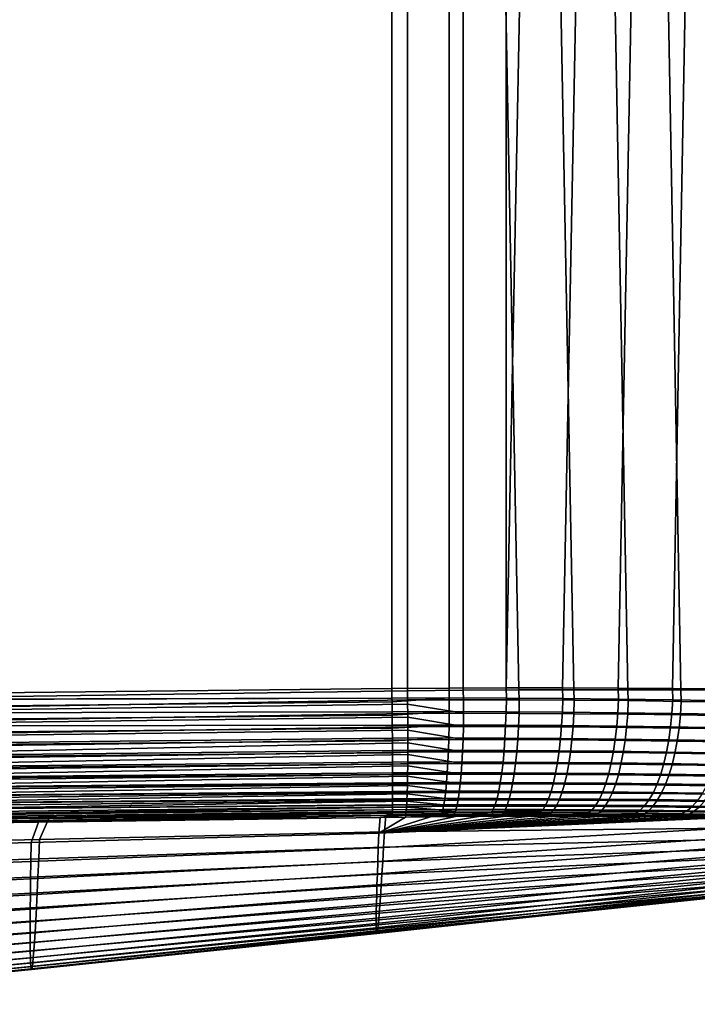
# Model space of a CAD drawing. Header units: metres. Extents: x -109 to 109, y -100 to 58.
# Tile 250 of 256: x 88 to 93, y -24 to -17. Entities that reach past the tile are written whole.
import ezdxf

# ---------------------------------------------------------------- set-up
doc = ezdxf.new("R2010")
doc.units = ezdxf.units.M
doc.layers.add('solid_21_062_100_XXX', color=7, linetype='CONTINUOUS')

msp = doc.modelspace()

# ---------------------------------------------------------------- linework, layer by layer
at = {"layer": 'solid_21_062_100_XXX'}
for points in [[(84.35643, -21.831848, 19.875925), (90.824379, -21.738291, 19.650059), (90.824379, -1.092569, 19.650059), (58.717014, -1.132924, 20.771273)], [(91.221153, -1.091734, 19.622791), (90.824379, -1.092569, 19.650059), (90.824379, -21.738291, 19.650059), (91.220772, -21.73406, 19.622829)], [(91.221153, -1.091734, 19.622791), (91.220772, -21.73406, 19.622829), (91.614937, -21.731647, 19.568897)], [(91.221153, -1.091734, 19.622791), (91.614937, -21.731647, 19.568897), (92.004761, -21.730825, 19.488478), (91.615341, -1.09009, 19.568829)], [(91.615341, -1.09009, 19.568829), (92.004761, -21.730825, 19.488478), (92.388214, -21.731359, 19.381977), (92.00502, -1.087639, 19.488415)], [(92.00502, -1.087639, 19.488415), (92.388214, -21.731359, 19.381977), (92.763412, -21.733009, 19.249947), (92.388359, -1.08439, 19.381931)], [(92.388359, -1.08439, 19.381931), (92.763412, -21.733009, 19.249947), (93.128685, -21.735537, 19.093019), (92.763641, -1.080362, 19.249857)], [(92.763641, -1.080362, 19.249857), (93.128685, -21.735537, 19.093019), (93.482529, -21.738705, 18.911869), (93.129181, -1.075571, 19.092787)], [(65.807335, -21.939495, -19.7936), (64.306236, -21.948271, -19.808632), (58.694614, -1.392238, -19.86482), (90.713768, -1.375779, -19.54421)], [(90.713768, -1.375779, -19.54421), (73.122314, -21.89053, -19.720356), (65.807335, -21.939495, -19.7936)], [(90.713768, -1.375779, -19.54421), (74.587799, -21.8794, -19.705681), (73.122314, -21.89053, -19.720356)], [(90.713768, -1.375779, -19.54421), (81.930107, -21.816317, -19.632162), (74.587799, -21.8794, -19.705681)], [(90.713768, -1.375779, -19.54421), (82.890564, -21.807096, -19.622545), (81.930107, -21.816317, -19.632162)], [(90.713768, -1.375779, -19.54421), (90.713768, -21.722593, -19.54421), (82.890564, -21.807096, -19.622545)], [(91.119843, -21.719433, -19.52614), (90.713768, -21.722593, -19.54421), (90.713768, -1.375779, -19.54421), (91.119987, -1.374988, -19.526129)], [(91.52417, -1.372987, -19.480087), (91.524132, -21.717974, -19.480093), (91.119843, -21.719433, -19.52614), (91.119987, -1.374988, -19.526129)], [(92.31826, -1.365377, -19.305119), (91.924454, -21.718023, -19.40625), (91.524132, -21.717974, -19.480093), (91.92424, -1.36978, -19.406298)], [(91.52417, -1.372987, -19.480087), (91.92424, -1.36978, -19.406298), (91.524132, -21.717974, -19.480093)], [(92.704361, -1.359805, -19.177031), (92.31868, -21.719379, -19.304995), (91.924454, -21.718023, -19.40625), (92.31826, -1.365377, -19.305119)], [(93.08075, -1.353088, -19.022633), (92.704857, -21.72184, -19.176847), (92.31868, -21.719379, -19.304995), (92.704361, -1.359805, -19.177031)], [(93.445625, -1.345256, -18.842649), (93.0812, -21.725203, -19.022427), (92.704857, -21.72184, -19.176847), (93.08075, -1.353088, -19.022633)], [(90.714546, -21.790569, -19.541632), (82.890564, -21.807096, -19.622545), (90.713768, -21.722593, -19.54421)], [(91.121376, -21.789455, -19.523102), (90.714546, -21.790569, -19.541632), (90.713768, -21.722593, -19.54421), (91.119843, -21.719433, -19.52614)], [(91.526161, -21.790417, -19.476679), (91.121376, -21.789455, -19.523102), (91.119843, -21.719433, -19.52614), (91.524132, -21.717974, -19.480093)], [(91.926697, -21.793139, -19.402515), (91.526161, -21.790417, -19.476679), (91.524132, -21.717974, -19.480093), (91.924454, -21.718023, -19.40625)], [(92.320801, -21.797318, -19.300869), (91.926697, -21.793139, -19.402515), (91.924454, -21.718023, -19.40625), (92.31868, -21.719379, -19.304995)], [(92.706627, -21.80265, -19.172318), (92.320801, -21.797318, -19.300869), (92.31868, -21.719379, -19.304995), (92.704857, -21.72184, -19.176847)], [(93.082466, -21.808844, -19.017588), (92.706627, -21.80265, -19.172318), (92.704857, -21.72184, -19.176847), (93.0812, -21.725203, -19.022427)], [(90.714851, -21.818108, -19.539116), (81.905998, -21.907681, -19.627773), (81.930107, -21.816317, -19.632162), (90.714546, -21.790569, -19.541632)], [(90.714546, -21.790569, -19.541632), (81.930107, -21.816317, -19.632162), (82.890564, -21.807096, -19.622545)], [(90.82531, -21.803297, 19.647572), (90.824379, -21.738291, 19.650059), (84.35643, -21.831848, 19.875925), (81.934952, -21.951952, 19.956079)], [(91.121376, -21.789455, -19.523102), (90.714851, -21.818108, -19.539116), (90.714546, -21.790569, -19.541632)], [(91.120995, -21.886475, -19.510181), (90.715576, -21.887621, -19.528931), (90.714851, -21.818108, -19.539116), (91.121376, -21.789455, -19.523102)], [(90.82531, -21.803297, 19.647572), (91.222916, -21.801668, 19.619875), (91.220772, -21.73406, 19.622829), (90.824379, -21.738291, 19.650059)], [(91.121376, -21.789455, -19.523102), (91.526161, -21.790417, -19.476679), (91.524399, -21.887402, -19.463625), (91.120995, -21.886475, -19.510181)], [(91.617805, -21.802242, 19.565475), (91.614937, -21.731647, 19.568897), (91.220772, -21.73406, 19.622829), (91.222916, -21.801668, 19.619875)], [(91.526161, -21.790417, -19.476679), (91.926697, -21.793139, -19.402515), (91.923584, -21.890085, -19.38942), (91.524399, -21.887402, -19.463625)], [(92.007904, -21.804646, 19.484602), (92.004761, -21.730825, 19.488478), (91.614937, -21.731647, 19.568897), (91.617805, -21.802242, 19.565475)], [(91.926697, -21.793139, -19.402515), (92.320801, -21.797318, -19.300869), (92.316383, -21.894218, -19.287823), (91.923584, -21.890085, -19.38942)], [(92.391243, -21.808516, 19.377569), (92.388214, -21.731359, 19.381977), (92.004761, -21.730825, 19.488478), (92.007904, -21.804646, 19.484602)], [(92.320801, -21.797318, -19.300869), (92.706627, -21.80265, -19.172318), (92.700951, -21.899506, -19.159412), (92.316383, -21.894218, -19.287823)], [(92.766159, -21.813496, 19.245005), (92.763412, -21.733009, 19.249947), (92.388214, -21.731359, 19.381977), (92.391243, -21.808516, 19.377569)], [(93.131073, -21.819244, 19.087595), (93.128685, -21.735537, 19.093019), (92.763412, -21.733009, 19.249947), (92.766159, -21.813496, 19.245005)], [(81.905998, -21.907681, -19.627773), (90.714851, -21.818108, -19.539116), (90.715576, -21.887621, -19.528931)], [(81.934952, -21.951952, 19.956079), (90.825684, -21.833054, 19.644905), (90.82531, -21.803297, 19.647572)], [(81.934952, -21.951952, 19.956079), (81.935593, -22.039986, 19.942884), (90.826385, -21.899818, 19.635263), (90.825684, -21.833054, 19.644905)], [(91.222916, -21.801668, 19.619875), (90.82531, -21.803297, 19.647572), (90.825684, -21.833054, 19.644905), (91.222565, -21.898159, 19.607298)], [(90.825684, -21.833054, 19.644905), (90.826385, -21.899818, 19.635263), (91.222565, -21.898159, 19.607298)], [(91.617805, -21.802242, 19.565475), (91.222916, -21.801668, 19.619875), (91.222565, -21.898159, 19.607298), (91.616066, -21.898693, 19.552721)], [(92.007904, -21.804646, 19.484602), (91.617805, -21.802242, 19.565475), (91.616066, -21.898693, 19.552721), (92.004814, -21.901052, 19.471756)], [(92.391243, -21.808516, 19.377569), (92.007904, -21.804646, 19.484602), (92.004814, -21.901052, 19.471756), (92.386848, -21.904871, 19.364727)], [(92.766159, -21.813496, 19.245005), (92.391243, -21.808516, 19.377569), (92.386848, -21.904871, 19.364727), (92.760513, -21.9098, 19.232258)], [(92.706627, -21.80265, -19.172318), (93.082466, -21.808844, -19.017588), (93.075584, -21.905653, -19.004919), (92.700951, -21.899506, -19.159412)], [(93.131073, -21.819244, 19.087595), (92.766159, -21.813496, 19.245005), (92.760513, -21.9098, 19.232258), (93.124245, -21.915497, 19.075037)], [(81.905998, -21.907681, -19.627773), (90.715576, -21.887621, -19.528931), (90.715828, -21.912542, -19.523912), (81.906715, -21.997898, -19.613928)], [(81.906715, -21.997898, -19.613928), (90.715828, -21.912542, -19.523912), (90.716484, -21.982718, -19.505764)], [(81.935593, -22.039986, 19.942884), (90.826622, -21.926762, 19.62991), (90.826385, -21.899818, 19.635263)], [(81.935593, -22.039986, 19.942884), (81.935913, -22.126289, 19.921062), (90.827072, -21.99445, 19.61261), (90.826622, -21.926762, 19.62991)], [(91.120995, -21.886475, -19.510181), (90.715828, -21.912542, -19.523912), (90.715576, -21.887621, -19.528931)], [(91.119774, -21.981518, -19.486835), (90.716484, -21.982718, -19.505764), (90.715828, -21.912542, -19.523912), (91.120995, -21.886475, -19.510181)], [(91.222565, -21.898159, 19.607298), (90.826385, -21.899818, 19.635263), (90.826622, -21.926762, 19.62991), (91.221138, -21.992733, 19.584433)], [(90.826622, -21.926762, 19.62991), (90.827072, -21.99445, 19.61261), (91.221138, -21.992733, 19.584433)], [(91.120995, -21.886475, -19.510181), (91.524399, -21.887402, -19.463625), (91.52108, -21.982384, -19.440233), (91.119774, -21.981518, -19.486835)], [(91.616066, -21.898693, 19.552721), (91.222565, -21.898159, 19.607298), (91.221138, -21.992733, 19.584433), (91.612564, -21.993193, 19.529778)], [(91.524399, -21.887402, -19.463625), (91.923584, -21.890085, -19.38942), (91.918221, -21.984995, -19.366119), (91.52108, -21.982384, -19.440233)], [(92.004814, -21.901052, 19.471756), (91.616066, -21.898693, 19.552721), (91.612564, -21.993193, 19.529778), (91.999283, -21.99547, 19.448872)], [(91.923584, -21.890085, -19.38942), (92.316383, -21.894218, -19.287823), (92.309029, -21.989054, -19.264757), (91.918221, -21.984995, -19.366119)], [(92.386848, -21.904871, 19.364727), (92.004814, -21.901052, 19.471756), (91.999283, -21.99547, 19.448872), (92.379356, -21.999201, 19.342037)], [(92.316383, -21.894218, -19.287823), (92.700951, -21.899506, -19.159412), (92.691658, -21.994259, -19.136721), (92.309029, -21.989054, -19.264757)], [(92.760513, -21.9098, 19.232258), (92.386848, -21.904871, 19.364727), (92.379356, -21.999201, 19.342037), (92.751129, -22.004038, 19.209898)], [(92.700951, -21.899506, -19.159412), (93.075584, -21.905653, -19.004919), (93.06443, -22.000326, -18.982738), (92.691658, -21.994259, -19.136721)], [(93.124245, -21.915497, 19.075037), (92.760513, -21.9098, 19.232258), (92.751129, -22.004038, 19.209898), (93.113045, -22.009645, 19.053144)], [(81.906715, -21.997898, -19.613928), (90.716484, -21.982718, -19.505764), (90.716675, -22.004829, -19.498774), (81.907318, -22.086252, -19.591015)], [(81.907814, -22.171831, -19.559271), (81.907318, -22.086252, -19.591015), (90.716675, -22.004829, -19.498774), (90.717247, -22.074739, -19.472408)], [(81.935913, -22.126289, 19.921062), (90.827187, -22.018375, 19.605133), (90.827072, -21.99445, 19.61261)], [(91.119774, -21.981518, -19.486835), (90.716675, -22.004829, -19.498774), (90.716484, -21.982718, -19.505764)], [(91.117729, -22.07346, -19.453341), (90.717247, -22.074739, -19.472408), (90.716675, -22.004829, -19.498774), (91.119774, -21.981518, -19.486835)], [(91.221138, -21.992733, 19.584433), (90.827072, -21.99445, 19.61261), (90.827187, -22.018375, 19.605133), (91.218651, -22.084282, 19.551548)], [(91.119774, -21.981518, -19.486835), (91.52108, -21.982384, -19.440233), (91.516258, -22.074238, -19.40678), (91.117729, -22.07346, -19.453341)], [(91.612564, -21.993193, 19.529778), (91.221138, -21.992733, 19.584433), (91.218651, -22.084282, 19.551548), (91.607338, -22.084635, 19.496916)], [(91.52108, -21.982384, -19.440233), (91.918221, -21.984995, -19.366119), (91.910675, -22.07675, -19.332893), (91.516258, -22.074238, -19.40678)], [(91.999283, -21.99547, 19.448872), (91.612564, -21.993193, 19.529778), (91.607338, -22.084635, 19.496916), (91.991386, -22.086792, 19.416214)], [(91.918221, -21.984995, -19.366119), (92.309029, -21.989054, -19.264757), (92.298813, -22.080698, -19.231945), (91.910675, -22.07675, -19.332893)], [(92.379356, -21.999201, 19.342037), (91.999283, -21.99547, 19.448872), (91.991386, -22.086792, 19.416214), (92.368851, -22.090397, 19.309765)], [(92.309029, -21.989054, -19.264757), (92.691658, -21.994259, -19.136721), (92.678864, -22.085793, -19.104507), (92.298813, -22.080698, -19.231945)], [(92.751129, -22.004038, 19.209898), (92.379356, -21.999201, 19.342037), (92.368851, -22.090397, 19.309765), (92.738106, -22.095108, 19.17819)], [(92.691658, -21.994259, -19.136721), (93.06443, -22.000326, -18.982738), (93.049133, -22.091747, -18.951307), (92.678864, -22.085793, -19.104507)], [(93.113045, -22.009645, 19.053144), (92.751129, -22.004038, 19.209898), (92.738106, -22.095108, 19.17819), (93.097588, -22.10059, 19.022177)], [(81.907814, -22.171831, -19.559271), (90.717247, -22.074739, -19.472408), (90.717392, -22.093931, -19.46398)], [(81.935913, -22.126289, 19.921062), (81.935905, -22.210016, 19.890827), (90.827362, -22.086088, 19.57988), (90.827187, -22.018375, 19.605133)], [(91.117729, -22.07346, -19.453341), (90.717392, -22.093931, -19.46398), (90.717247, -22.074739, -19.472408)], [(91.114876, -22.161217, -19.410093), (90.717857, -22.162594, -19.429258), (90.717392, -22.093931, -19.46398), (91.117729, -22.07346, -19.453341)], [(90.827187, -22.018375, 19.605133), (90.827362, -22.086088, 19.57988), (91.218651, -22.084282, 19.551548)], [(91.117729, -22.07346, -19.453341), (91.516258, -22.074238, -19.40678), (91.509987, -22.161879, -19.363659), (91.114876, -22.161217, -19.410093)], [(91.516258, -22.074238, -19.40678), (91.910675, -22.07675, -19.332893), (91.901024, -22.164261, -19.290133), (91.509987, -22.161879, -19.363659)], [(91.910675, -22.07675, -19.332893), (92.298813, -22.080698, -19.231945), (92.285873, -22.16807, -19.189775), (91.901024, -22.164261, -19.290133)], [(81.907814, -22.171831, -19.559271), (90.717392, -22.093931, -19.46398), (90.717857, -22.162594, -19.429258), (81.908188, -22.253756, -19.519022)], [(81.935905, -22.210016, 19.890827), (81.935577, -22.290348, 19.852474), (90.82737, -22.106874, 19.570854), (90.827362, -22.086088, 19.57988)], [(81.935577, -22.290348, 19.852474), (90.827248, -22.17366, 19.537455), (90.82737, -22.106874, 19.570854)], [(90.82737, -22.106874, 19.570854), (90.827248, -22.17366, 19.537455), (91.215126, -22.171736, 19.509026)], [(91.218651, -22.084282, 19.551548), (90.827362, -22.086088, 19.57988), (90.82737, -22.106874, 19.570854), (91.215126, -22.171736, 19.509026)], [(91.607338, -22.084635, 19.496916), (91.218651, -22.084282, 19.551548), (91.215126, -22.171736, 19.509026), (91.600456, -22.171951, 19.454519)], [(91.991386, -22.086792, 19.416214), (91.607338, -22.084635, 19.496916), (91.600456, -22.171951, 19.454519), (91.981209, -22.173954, 19.374165)], [(92.368851, -22.090397, 19.309765), (91.991386, -22.086792, 19.416214), (91.981209, -22.173954, 19.374165), (92.355461, -22.177399, 19.268286)], [(92.298813, -22.080698, -19.231945), (92.678864, -22.085793, -19.104507), (92.662712, -22.173021, -19.063156), (92.285873, -22.16807, -19.189775)], [(92.738106, -22.095108, 19.17819), (92.368851, -22.090397, 19.309765), (92.355461, -22.177399, 19.268286), (92.721596, -22.181946, 19.137501)], [(92.678864, -22.085793, -19.104507), (93.049133, -22.091747, -18.951307), (93.029877, -22.178835, -18.910999), (92.662712, -22.173021, -19.063156)], [(93.097588, -22.10059, 19.022177), (92.738106, -22.095108, 19.17819), (92.721596, -22.181946, 19.137501), (93.078072, -22.187269, 18.982492)], [(81.908188, -22.253756, -19.519022), (90.717857, -22.162594, -19.429258), (90.717957, -22.178837, -19.419928)], [(81.908188, -22.253756, -19.519022), (90.717957, -22.178837, -19.419928), (90.718323, -22.245243, -19.376822), (81.90844, -22.331181, -19.470682)], [(81.935577, -22.290348, 19.852474), (81.934921, -22.366501, 19.806377), (90.827179, -22.191277, 19.527451), (90.827248, -22.17366, 19.537455)], [(81.934921, -22.366501, 19.806377), (90.826736, -22.256144, 19.48583), (90.827179, -22.191277, 19.527451)], [(91.114876, -22.161217, -19.410093), (90.717957, -22.178837, -19.419928), (90.717857, -22.162594, -19.429258)], [(91.111267, -22.243748, -19.357605), (90.718323, -22.245243, -19.376822), (90.717957, -22.178837, -19.419928), (91.114876, -22.161217, -19.410093)], [(90.827179, -22.191277, 19.527451), (90.826736, -22.256144, 19.48583), (91.210617, -22.254072, 19.457365)], [(91.215126, -22.171736, 19.509026), (90.827248, -22.17366, 19.537455), (90.827179, -22.191277, 19.527451), (91.210617, -22.254072, 19.457365)], [(91.114876, -22.161217, -19.410093), (91.509987, -22.161879, -19.363659), (91.502335, -22.24427, -19.311384), (91.111267, -22.243748, -19.357605)], [(91.600456, -22.171951, 19.454519), (91.215126, -22.171736, 19.509026), (91.210617, -22.254072, 19.457365), (91.592003, -22.25412, 19.403084)], [(91.509987, -22.161879, -19.363659), (91.901024, -22.164261, -19.290133), (91.889397, -22.246494, -19.238344), (91.502335, -22.24427, -19.311384)], [(91.981209, -22.173954, 19.374165), (91.600456, -22.171951, 19.454519), (91.592003, -22.25412, 19.403084), (91.96888, -22.255938, 19.323217)], [(91.901024, -22.164261, -19.290133), (92.285873, -22.16807, -19.189775), (92.270348, -22.250135, -19.138746), (91.889397, -22.246494, -19.238344)], [(92.355461, -22.177399, 19.268286), (91.981209, -22.173954, 19.374165), (91.96888, -22.255938, 19.323217), (92.33934, -22.259186, 19.218086)], [(92.285873, -22.16807, -19.189775), (92.662712, -22.173021, -19.063156), (92.643394, -22.254915, -19.013155), (92.270348, -22.250135, -19.138746)], [(92.721596, -22.181946, 19.137501), (92.355461, -22.177399, 19.268286), (92.33934, -22.259186, 19.218086), (92.701797, -22.263536, 19.088308)], [(92.662712, -22.173021, -19.063156), (93.029877, -22.178835, -18.910999), (93.006882, -22.260557, -18.862289), (92.643394, -22.254915, -19.013155)], [(93.078072, -22.187269, 18.982492), (92.721596, -22.181946, 19.137501), (92.701797, -22.263536, 19.088308), (93.054718, -22.268667, 18.934559)], [(81.90844, -22.331181, -19.470682), (90.718323, -22.245243, -19.376822), (90.718384, -22.258589, -19.367113)], [(81.90844, -22.331181, -19.470682), (90.718384, -22.258589, -19.367113), (90.71862, -22.321711, -19.315722), (81.908562, -22.403315, -19.414749)], [(81.934921, -22.366501, 19.806377), (81.933952, -22.437729, 19.752991), (90.826599, -22.270643, 19.475409), (90.826736, -22.256144, 19.48583)], [(81.933952, -22.437729, 19.752991), (90.825829, -22.332573, 19.42561), (90.826599, -22.270643, 19.475409)], [(91.111267, -22.243748, -19.357605), (90.718384, -22.258589, -19.367113), (90.718323, -22.245243, -19.376822)], [(91.106926, -22.320078, -19.296494), (90.71862, -22.321711, -19.315722), (90.718384, -22.258589, -19.367113), (91.111267, -22.243748, -19.357605)], [(90.826599, -22.270643, 19.475409), (90.825829, -22.332573, 19.42561), (91.20517, -22.330332, 19.397169)], [(91.210617, -22.254072, 19.457365), (90.826736, -22.256144, 19.48583), (90.826599, -22.270643, 19.475409), (91.20517, -22.330332, 19.397169)], [(91.111267, -22.243748, -19.357605), (91.502335, -22.24427, -19.311384), (91.493393, -22.320436, -19.25057), (91.106926, -22.320078, -19.296494)], [(91.592003, -22.25412, 19.403084), (91.210617, -22.254072, 19.457365), (91.20517, -22.330332, 19.397169), (91.582062, -22.330179, 19.343212)], [(91.502335, -22.24427, -19.311384), (91.889397, -22.246494, -19.238344), (91.875923, -22.322477, -19.178139), (91.493393, -22.320436, -19.25057)], [(91.96888, -22.255938, 19.323217), (91.592003, -22.25412, 19.403084), (91.582062, -22.330179, 19.343212), (91.954529, -22.331781, 19.263966)], [(91.889397, -22.246494, -19.238344), (92.270348, -22.250135, -19.138746), (92.252434, -22.325924, -19.07946), (91.875923, -22.322477, -19.178139)], [(92.33934, -22.259186, 19.218086), (91.96888, -22.255938, 19.323217), (91.954529, -22.331781, 19.263966), (92.320679, -22.334803, 19.159754)], [(92.270348, -22.250135, -19.138746), (92.643394, -22.254915, -19.013155), (92.621147, -22.330503, -18.955095), (92.252434, -22.325924, -19.07946)], [(92.701797, -22.263536, 19.088308), (92.33934, -22.259186, 19.218086), (92.320679, -22.334803, 19.159754), (92.67894, -22.338924, 19.031185)], [(92.643394, -22.254915, -19.013155), (93.006882, -22.260557, -18.862289), (92.980431, -22.335947, -18.805754), (92.621147, -22.330503, -18.955095)], [(93.054718, -22.268667, 18.934559), (92.701797, -22.263536, 19.088308), (92.67894, -22.338924, 19.031185), (93.027794, -22.343834, 18.878933)], [(81.908562, -22.403315, -19.414749), (90.718651, -22.332285, -19.306133), (90.718758, -22.391092, -19.246679), (81.908554, -22.469412, -19.351797)], [(81.908562, -22.403315, -19.414749), (90.71862, -22.321711, -19.315722), (90.718651, -22.332285, -19.306133)], [(81.933952, -22.437729, 19.752991), (81.932671, -22.503334, 19.692833), (90.825645, -22.34409, 19.415304), (90.825829, -22.332573, 19.42561)], [(81.932671, -22.503334, 19.692833), (90.824532, -22.402054, 19.357498), (90.825645, -22.34409, 19.415304)], [(91.106926, -22.320078, -19.296494), (90.718651, -22.332285, -19.306133), (90.71862, -22.321711, -19.315722)], [(91.101913, -22.389303, -19.227488), (90.718758, -22.391092, -19.246679), (90.718651, -22.332285, -19.306133), (91.106926, -22.320078, -19.296494)], [(90.825645, -22.34409, 19.415304), (90.824532, -22.402054, 19.357498), (91.198845, -22.39962, 19.329142)], [(91.20517, -22.330332, 19.397169), (90.825829, -22.332573, 19.42561), (90.825645, -22.34409, 19.415304), (91.198845, -22.39962, 19.329142)], [(91.106926, -22.320078, -19.296494), (91.493393, -22.320436, -19.25057), (91.483276, -22.389477, -19.18194), (91.101913, -22.389303, -19.227488)], [(91.582062, -22.330179, 19.343212), (91.20517, -22.330332, 19.397169), (91.198845, -22.39962, 19.329142), (91.570763, -22.399242, 19.2756)], [(91.493393, -22.320436, -19.25057), (91.875923, -22.322477, -19.178139), (91.860764, -22.391314, -19.110231), (91.483276, -22.389477, -19.18194)], [(91.954529, -22.331781, 19.263966), (91.582062, -22.330179, 19.343212), (91.570763, -22.399242, 19.2756), (91.938332, -22.400599, 19.197104)], [(91.875923, -22.322477, -19.178139), (92.252434, -22.325924, -19.07946), (92.23233, -22.394541, -19.012621), (91.860764, -22.391314, -19.110231)], [(92.320679, -22.334803, 19.159754), (91.954529, -22.331781, 19.263966), (91.938332, -22.400599, 19.197104), (92.299698, -22.403364, 19.093969)], [(92.252434, -22.325924, -19.07946), (92.621147, -22.330503, -18.955095), (92.596222, -22.398895, -18.889664), (92.23233, -22.394541, -19.012621)], [(92.67894, -22.338924, 19.031185), (92.320679, -22.334803, 19.159754), (92.299698, -22.403364, 19.093969), (92.65329, -22.40723, 18.966803)], [(92.621147, -22.330503, -18.955095), (92.980431, -22.335947, -18.805754), (92.950829, -22.404116, -18.742064), (92.596222, -22.398895, -18.889664)], [(93.027794, -22.343834, 18.878933), (92.67894, -22.338924, 19.031185), (92.65329, -22.40723, 18.966803), (92.99762, -22.411888, 18.816269)], [(81.908554, -22.469412, -19.351797), (90.718758, -22.399096, -19.237677), (90.718727, -22.452566, -19.170511), (81.908424, -22.528793, -19.282476)], [(81.908554, -22.469412, -19.351797), (90.718758, -22.391092, -19.246679), (90.718758, -22.399096, -19.237677)], [(81.932671, -22.503334, 19.692833), (81.931099, -22.562674, 19.626495), (90.824333, -22.410799, 19.347807), (90.824532, -22.402054, 19.357498)], [(81.931099, -22.562674, 19.626495), (90.822868, -22.463778, 19.28229), (90.824333, -22.410799, 19.347807)], [(91.096283, -22.450607, -19.151398), (90.718727, -22.452566, -19.170511), (90.718758, -22.399096, -19.237677), (91.101913, -22.389303, -19.227488)], [(91.101913, -22.389303, -19.227488), (90.718758, -22.399096, -19.237677), (90.718758, -22.391092, -19.246679)], [(90.824333, -22.410799, 19.347807), (90.822868, -22.463778, 19.28229), (91.191719, -22.461126, 19.254078)], [(91.198845, -22.39962, 19.329142), (90.824532, -22.402054, 19.357498), (90.824333, -22.410799, 19.347807), (91.191719, -22.461126, 19.254078)], [(91.101913, -22.389303, -19.227488), (91.483276, -22.389477, -19.18194), (91.472092, -22.450577, -19.1063), (91.096283, -22.450607, -19.151398)], [(91.570763, -22.399242, 19.2756), (91.198845, -22.39962, 19.329142), (91.191719, -22.461126, 19.254078), (91.558235, -22.460503, 19.201042)], [(91.483276, -22.389477, -19.18194), (91.860764, -22.391314, -19.110231), (91.844101, -22.452185, -19.035421), (91.472092, -22.450577, -19.1063)], [(91.938332, -22.400599, 19.197104), (91.570763, -22.399242, 19.2756), (91.558235, -22.460503, 19.201042), (91.920479, -22.461588, 19.123411)], [(91.860764, -22.391314, -19.110231), (92.23233, -22.394541, -19.012621), (92.210289, -22.455172, -18.939016), (91.844101, -22.452185, -19.035421)], [(92.299698, -22.403364, 19.093969), (91.938332, -22.400599, 19.197104), (91.920479, -22.461588, 19.123411), (92.276634, -22.464073, 19.021502)], [(92.23233, -22.394541, -19.012621), (92.596222, -22.398895, -18.889664), (92.568924, -22.459278, -18.817633), (92.210289, -22.455172, -18.939016)], [(92.65329, -22.40723, 18.966803), (92.299698, -22.403364, 19.093969), (92.276634, -22.464073, 19.021502), (92.625145, -22.467655, 18.89591)], [(92.596222, -22.398895, -18.889664), (92.950829, -22.404116, -18.742064), (92.918434, -22.464254, -18.671968), (92.568924, -22.459278, -18.817633)], [(92.99762, -22.411888, 18.816269), (92.65329, -22.40723, 18.966803), (92.625145, -22.467655, 18.89591), (92.964554, -22.472038, 18.747295)], [(81.908424, -22.528793, -19.282476), (90.718712, -22.458263, -19.162518), (90.718529, -22.505405, -19.088121), (81.908165, -22.580849, -19.207497)], [(81.908424, -22.528793, -19.282476), (90.718727, -22.452566, -19.170511), (90.718712, -22.458263, -19.162518)], [(81.931099, -22.562674, 19.626495), (81.929245, -22.61517, 19.554626), (90.82267, -22.47003, 19.273664), (90.822868, -22.463778, 19.28229)], [(81.929245, -22.61517, 19.554626), (90.820862, -22.517019, 19.200867), (90.82267, -22.47003, 19.273664)], [(91.090111, -22.503263, -19.069126), (90.718529, -22.505405, -19.088121), (90.718712, -22.458263, -19.162518), (91.096283, -22.450607, -19.151398)], [(91.096283, -22.450607, -19.151398), (90.718712, -22.458263, -19.162518), (90.718727, -22.452566, -19.170511)], [(90.82267, -22.47003, 19.273664), (90.820862, -22.517019, 19.200867), (91.183884, -22.514135, 19.172855)], [(91.191719, -22.461126, 19.254078), (90.822868, -22.463778, 19.28229), (90.82267, -22.47003, 19.273664), (91.183884, -22.514135, 19.172855)], [(91.096283, -22.450607, -19.151398), (91.472092, -22.450577, -19.1063), (91.459976, -22.503012, -19.024549), (91.090111, -22.503263, -19.069126)], [(91.558235, -22.460503, 19.201042), (91.191719, -22.461126, 19.254078), (91.183884, -22.514135, 19.172855), (91.544617, -22.513241, 19.120407)], [(91.472092, -22.450577, -19.1063), (91.844101, -22.452185, -19.035421), (91.826126, -22.504374, -18.954596), (91.459976, -22.503012, -19.024549)], [(91.920479, -22.461588, 19.123411), (91.558235, -22.460503, 19.201042), (91.544617, -22.513241, 19.120407), (91.901176, -22.514034, 19.043751)], [(91.844101, -22.452185, -19.035421), (92.210289, -22.455172, -18.939016), (92.186554, -22.507099, -18.859518), (91.826126, -22.504374, -18.954596)], [(92.276634, -22.464073, 19.021502), (91.920479, -22.461588, 19.123411), (91.901176, -22.514034, 19.043751), (92.251755, -22.516214, 18.943197)], [(92.210289, -22.455172, -18.939016), (92.568924, -22.459278, -18.817633), (92.539574, -22.510941, -18.739857), (92.186554, -22.507099, -18.859518)], [(92.625145, -22.467655, 18.89591), (92.276634, -22.464073, 19.021502), (92.251755, -22.516214, 18.943197), (92.594841, -22.519491, 18.819338)], [(92.568924, -22.459278, -18.817633), (92.918434, -22.464254, -18.671968), (92.883614, -22.515654, -18.5963), (92.539574, -22.510941, -18.739857)], [(92.964554, -22.472038, 18.747295), (92.625145, -22.467655, 18.89591), (92.594841, -22.519491, 18.819338), (92.92897, -22.523579, 18.672821)], [(81.907784, -22.625042, -19.12763), (90.718147, -22.551094, -18.99555), (90.717651, -22.582792, -18.90863), (81.907288, -22.660919, -19.043701)], [(81.908165, -22.580849, -19.207497), (90.718506, -22.509121, -19.081503), (90.71817, -22.548986, -19.000483), (81.907784, -22.625042, -19.12763)], [(81.907784, -22.625042, -19.12763), (90.71817, -22.548986, -19.000483), (90.718147, -22.551094, -18.99555)], [(81.908165, -22.580849, -19.207497), (90.718529, -22.505405, -19.088121), (90.718506, -22.509121, -19.081503)], [(81.927132, -22.660309, 19.477928), (81.924782, -22.697647, 19.397152), (90.818367, -22.563513, 19.108812), (90.81852, -22.561159, 19.114178)], [(81.924782, -22.697647, 19.397152), (90.815887, -22.595678, 19.023237), (90.818367, -22.563513, 19.108812)], [(81.929245, -22.61517, 19.554626), (81.927132, -22.660309, 19.477928), (90.820671, -22.521124, 19.193705), (90.820862, -22.517019, 19.200867)], [(81.927132, -22.660309, 19.477928), (90.81852, -22.561159, 19.114178), (90.820671, -22.521124, 19.193705)], [(91.076408, -22.580252, -18.889992), (90.717651, -22.582792, -18.90863), (90.718147, -22.551094, -18.99555), (91.083458, -22.546648, -18.981647)], [(91.083458, -22.546648, -18.981647), (90.718147, -22.551094, -18.99555), (90.71817, -22.548986, -19.000483)], [(91.083458, -22.546648, -18.981647), (90.71817, -22.548986, -19.000483), (90.718506, -22.509121, -19.081503), (91.090111, -22.503263, -19.069126)], [(91.090111, -22.503263, -19.069126), (90.718506, -22.509121, -19.081503), (90.718529, -22.505405, -19.088121)], [(90.818367, -22.563513, 19.108812), (90.815887, -22.595678, 19.023237), (91.16642, -22.592279, 18.99579)], [(91.175415, -22.558023, 19.086422), (90.81852, -22.561159, 19.114178), (90.818367, -22.563513, 19.108812), (91.16642, -22.592279, 18.99579)], [(90.820671, -22.521124, 19.193705), (90.81852, -22.561159, 19.114178), (91.175415, -22.558023, 19.086422)], [(91.183884, -22.514135, 19.172855), (90.820862, -22.517019, 19.200867), (90.820671, -22.521124, 19.193705), (91.175415, -22.558023, 19.086422)], [(91.083458, -22.546648, -18.981647), (91.447083, -22.546162, -18.937654), (91.433548, -22.579517, -18.84664), (91.076408, -22.580252, -18.889992)], [(91.090111, -22.503263, -19.069126), (91.459976, -22.503012, -19.024549), (91.447083, -22.546162, -18.937654), (91.083458, -22.546648, -18.981647)], [(91.530083, -22.556843, 19.034641), (91.175415, -22.558023, 19.086422), (91.16642, -22.592279, 18.99579), (91.514786, -22.590797, 18.944742)], [(91.544617, -22.513241, 19.120407), (91.183884, -22.514135, 19.172855), (91.175415, -22.558023, 19.086422), (91.530083, -22.556843, 19.034641)], [(91.447083, -22.546162, -18.937654), (91.807053, -22.547264, -18.86871), (91.787109, -22.580347, -18.77878), (91.433548, -22.579517, -18.84664)], [(91.459976, -22.503012, -19.024549), (91.826126, -22.504374, -18.954596), (91.807053, -22.547264, -18.86871), (91.447083, -22.546162, -18.937654)], [(91.880653, -22.557325, 18.959055), (91.530083, -22.556843, 19.034641), (91.514786, -22.590797, 18.944742), (91.859146, -22.590954, 18.870312)], [(91.901176, -22.514034, 19.043751), (91.544617, -22.513241, 19.120407), (91.530083, -22.556843, 19.034641), (91.880653, -22.557325, 18.959055)], [(91.807053, -22.547264, -18.86871), (92.161423, -22.549713, -18.775066), (92.135178, -22.582506, -18.686659), (91.787109, -22.580347, -18.77878)], [(91.826126, -22.504374, -18.954596), (92.186554, -22.507099, -18.859518), (92.161423, -22.549713, -18.775066), (91.807053, -22.547264, -18.86871)], [(92.225365, -22.559181, 18.859974), (91.880653, -22.557325, 18.959055), (91.859146, -22.590954, 18.870312), (92.197762, -22.592472, 18.772802)], [(92.251755, -22.516214, 18.943197), (91.901176, -22.514034, 19.043751), (91.880653, -22.557325, 18.959055), (92.225365, -22.559181, 18.859974)], [(92.161423, -22.549713, -18.775066), (92.508514, -22.55327, -18.657255), (92.476112, -22.585768, -18.570803), (92.135178, -22.582506, -18.686659)], [(92.186554, -22.507099, -18.859518), (92.539574, -22.510941, -18.739857), (92.508514, -22.55327, -18.657255), (92.161423, -22.549713, -18.775066)], [(92.562721, -22.562134, 18.737982), (92.225365, -22.559181, 18.859974), (92.197762, -22.592472, 18.772802), (92.529175, -22.595085, 18.65279)], [(92.594841, -22.519491, 18.819338), (92.251755, -22.516214, 18.943197), (92.225365, -22.559181, 18.859974), (92.562721, -22.562134, 18.737982)], [(92.508514, -22.55327, -18.657255), (92.846794, -22.557705, -18.515953), (92.808411, -22.589911, -18.431877), (92.476112, -22.585768, -18.570803)], [(92.539574, -22.510941, -18.739857), (92.883614, -22.515654, -18.5963), (92.846794, -22.557705, -18.515953), (92.508514, -22.55327, -18.657255)], [(92.891296, -22.565908, 18.593714), (92.562721, -22.562134, 18.737982), (92.529175, -22.595085, 18.65279), (92.851967, -22.59853, 18.510902)], [(92.92897, -22.523579, 18.672821), (92.594841, -22.519491, 18.819338), (92.562721, -22.562134, 18.737982), (92.891296, -22.565908, 18.593714)], [(92.846794, -22.557705, -18.515953), (93.174728, -22.562784, -18.351837), (93.130547, -22.594709, -18.270546), (92.808411, -22.589911, -18.431877)], [(92.883614, -22.515654, -18.5963), (93.217117, -22.521, -18.429535), (93.174728, -22.562784, -18.351837), (92.846794, -22.557705, -18.515953)], [(93.209656, -22.570232, 18.427814), (92.891296, -22.565908, 18.593714), (92.851967, -22.59853, 18.510902), (93.164742, -22.602547, 18.347771)], [(81.90667, -22.68811, -18.95657), (81.907288, -22.660919, -19.043701), (90.717651, -22.582792, -18.90863), (90.717636, -22.583708, -18.90563)], [(90.717636, -22.583708, -18.90563), (90.71698, -22.606594, -18.812761), (81.935806, -22.705925, -18.867344), (81.90667, -22.68811, -18.95657)], [(81.924782, -22.697647, 19.397152), (81.922211, -22.72682, 19.313087), (90.815788, -22.596724, 19.019939), (90.815887, -22.595678, 19.023237)], [(90.815788, -22.596724, 19.019939), (81.922211, -22.72682, 19.313087), (81.968185, -22.746748, 19.225653), (90.81295, -22.620386, 18.928072)], [(90.71698, -22.606594, -18.812761), (82.995148, -22.696728, -18.850019), (81.935806, -22.705925, -18.867344)], [(90.81295, -22.620386, 18.928072), (81.968185, -22.746748, 19.225653), (83.248734, -22.732389, 19.170013)], [(90.71698, -22.606594, -18.812761), (83.337234, -22.693689, -18.844389), (82.995148, -22.696728, -18.850019)], [(90.81295, -22.620386, 18.928072), (83.248734, -22.732389, 19.170013), (84.452011, -22.718336, 19.117441)], [(90.71698, -22.606594, -18.812761), (85.834526, -22.670483, -18.802711), (83.337234, -22.693689, -18.844389)], [(90.81295, -22.620386, 18.928072), (84.452011, -22.718336, 19.117441), (85.719749, -22.702919, 19.061731)], [(90.81295, -22.620386, 18.928072), (85.719749, -22.702919, 19.061731), (88.20713, -22.670757, 18.951393)], [(90.71698, -22.606594, -18.812761), (88.278831, -22.645918, -18.760883), (85.834526, -22.670483, -18.802711)], [(90.81295, -22.620386, 18.928072), (88.20713, -22.670757, 18.951393), (90.631668, -22.636808, 18.842402)], [(88.278831, -22.645918, -18.760883), (90.670135, -22.619987, -18.718868), (90.661743, -22.738396, -17.22937), (88.214859, -22.794699, -17.264267)], [(90.71698, -22.606594, -18.812761), (90.670135, -22.619987, -18.718868), (88.278831, -22.645918, -18.760883)], [(91.696579, -22.627666, 18.714365), (91.520294, -22.628033, 18.751074), (90.62133, -22.749262, 17.625824)], [(91.871475, -22.627707, 18.671337), (91.696579, -22.627666, 18.714365), (90.62133, -22.749262, 17.625824)], [(92.044876, -22.628111, 18.622044), (91.871475, -22.627707, 18.671337), (90.62133, -22.749262, 17.625824)], [(91.520294, -22.628033, 18.751074), (91.343216, -22.628838, 18.781408), (90.62133, -22.749262, 17.625824)], [(92.216263, -22.628843, 18.566645), (92.044876, -22.628111, 18.622044), (90.62133, -22.749262, 17.625824)], [(91.343216, -22.628838, 18.781408), (91.165482, -22.630116, 18.805368), (90.62133, -22.749262, 17.625824)], [(92.385498, -22.629862, 18.505232), (92.216263, -22.628843, 18.566645), (90.62133, -22.749262, 17.625824)], [(92.552299, -22.63113, 18.437946), (92.385498, -22.629862, 18.505232), (90.62133, -22.749262, 17.625824)], [(91.165482, -22.630116, 18.805368), (90.98774, -22.631893, 18.823013), (90.62133, -22.749262, 17.625824)], [(92.716553, -22.632612, 18.364857), (92.552299, -22.63113, 18.437946), (90.62133, -22.749262, 17.625824)], [(90.98774, -22.631893, 18.823013), (90.809891, -22.634207, 18.83433), (90.62133, -22.749262, 17.625824)], [(92.878181, -22.634277, 18.286007), (92.716553, -22.632612, 18.364857), (90.62133, -22.749262, 17.625824)], [(90.809891, -22.634207, 18.83433), (90.631668, -22.636808, 18.842402), (90.62133, -22.749262, 17.625824)], [(93.09317, -22.636782, 18.16983), (92.878181, -22.634277, 18.286007), (90.62133, -22.749262, 17.625824)], [(90.81295, -22.620386, 18.928072), (90.631668, -22.636808, 18.842402), (90.809891, -22.634207, 18.83433)], [(92.825867, -22.624531, -18.212109), (93.113396, -22.62862, -18.061113), (90.661743, -22.738396, -17.22937), (90.670135, -22.619987, -18.718868)], [(93.113396, -22.62862, -18.061113), (93.105728, -22.714367, -16.565437), (90.661743, -22.738396, -17.22937)], [(90.71698, -22.606594, -18.812761), (90.716187, -22.619469, -18.718046), (90.670135, -22.619987, -18.718868)], [(91.436073, -22.615231, -18.652939), (91.615318, -22.615263, -18.620329), (90.670135, -22.619987, -18.718868)], [(91.256302, -22.615608, -18.678995), (91.436073, -22.615231, -18.652939), (90.670135, -22.619987, -18.718868)], [(91.615318, -22.615263, -18.620329), (91.793472, -22.615681, -18.581171), (90.670135, -22.619987, -18.718868)], [(91.076103, -22.616426, -18.698503), (91.256302, -22.615608, -18.678995), (90.670135, -22.619987, -18.718868)], [(91.793472, -22.615681, -18.581171), (91.970413, -22.616453, -18.535492), (90.670135, -22.619987, -18.718868)], [(90.896103, -22.617702, -18.711525), (91.076103, -22.616426, -18.698503), (90.670135, -22.619987, -18.718868)], [(91.970413, -22.616453, -18.535492), (92.145645, -22.617546, -18.483377), (90.670135, -22.619987, -18.718868)], [(92.145645, -22.617546, -18.483377), (92.319031, -22.618933, -18.424902), (90.670135, -22.619987, -18.718868)], [(90.896103, -22.617702, -18.711525), (90.670135, -22.619987, -18.718868), (90.716187, -22.619469, -18.718046)], [(92.319031, -22.618933, -18.424902), (92.490288, -22.620577, -18.360168), (90.670135, -22.619987, -18.718868)], [(92.659256, -22.622452, -18.289228), (92.825867, -22.624531, -18.212109), (90.670135, -22.619987, -18.718868)], [(92.490288, -22.620577, -18.360168), (92.659256, -22.622452, -18.289228), (90.670135, -22.619987, -18.718868)], [(90.71698, -22.606594, -18.812761), (91.069054, -22.603672, -18.795248), (90.896103, -22.617702, -18.711525), (90.716187, -22.619469, -18.718046)], [(91.069054, -22.603672, -18.795248), (90.71698, -22.606594, -18.812761), (90.717636, -22.583708, -18.90563), (91.076408, -22.580252, -18.889992)], [(91.076408, -22.580252, -18.889992), (90.717636, -22.583708, -18.90563), (90.717651, -22.582792, -18.90863)], [(90.81295, -22.620386, 18.928072), (90.809891, -22.634207, 18.83433), (90.98774, -22.631893, 18.823013)], [(90.815788, -22.596724, 19.019939), (90.81295, -22.620386, 18.928072), (91.157005, -22.616503, 18.90202)], [(91.157005, -22.616503, 18.90202), (90.81295, -22.620386, 18.928072), (90.98774, -22.631893, 18.823013)], [(91.16642, -22.592279, 18.99579), (90.815887, -22.595678, 19.023237), (90.815788, -22.596724, 19.019939), (91.157005, -22.616503, 18.90202)], [(91.069054, -22.603672, -18.795248), (91.076103, -22.616426, -18.698503), (90.896103, -22.617702, -18.711525)], [(91.157005, -22.616503, 18.90202), (90.98774, -22.631893, 18.823013), (91.165482, -22.630116, 18.805368)], [(91.076408, -22.580252, -18.889992), (91.433548, -22.579517, -18.84664), (91.41954, -22.602684, -18.752584), (91.069054, -22.603672, -18.795248)], [(91.069054, -22.603672, -18.795248), (91.41954, -22.602684, -18.752584), (91.256302, -22.615608, -18.678995), (91.076103, -22.616426, -18.698503)], [(91.514786, -22.590797, 18.944742), (91.16642, -22.592279, 18.99579), (91.157005, -22.616503, 18.90202), (91.498917, -22.61471, 18.851765)], [(91.498917, -22.61471, 18.851765), (91.157005, -22.616503, 18.90202), (91.343216, -22.628838, 18.781408)], [(91.157005, -22.616503, 18.90202), (91.165482, -22.630116, 18.805368), (91.343216, -22.628838, 18.781408)], [(91.41954, -22.602684, -18.752584), (91.436073, -22.615231, -18.652939), (91.256302, -22.615608, -18.678995)], [(91.498917, -22.61471, 18.851765), (91.343216, -22.628838, 18.781408), (91.520294, -22.628033, 18.751074)], [(91.433548, -22.579517, -18.84664), (91.787109, -22.580347, -18.77878), (91.766525, -22.60323, -18.685869), (91.41954, -22.602684, -18.752584)], [(91.41954, -22.602684, -18.752584), (91.766525, -22.60323, -18.685869), (91.615318, -22.615263, -18.620329), (91.436073, -22.615231, -18.652939)], [(91.859146, -22.590954, 18.870312), (91.514786, -22.590797, 18.944742), (91.498917, -22.61471, 18.851765), (91.836906, -22.614529, 18.778559)], [(91.836906, -22.614529, 18.778559), (91.498917, -22.61471, 18.851765), (91.696579, -22.627666, 18.714365)], [(91.498917, -22.61471, 18.851765), (91.520294, -22.628033, 18.751074), (91.696579, -22.627666, 18.714365)], [(91.766525, -22.60323, -18.685869), (91.793472, -22.615681, -18.581171), (91.615318, -22.615263, -18.620329)], [(91.836906, -22.614529, 18.778559), (91.696579, -22.627666, 18.714365), (91.871475, -22.627707, 18.671337)], [(91.787109, -22.580347, -18.77878), (92.135178, -22.582506, -18.686659), (92.108139, -22.605091, -18.595343), (91.766525, -22.60323, -18.685869)], [(91.766525, -22.60323, -18.685869), (92.108139, -22.605091, -18.595343), (91.970413, -22.616453, -18.535492), (91.793472, -22.615681, -18.581171)], [(92.197762, -22.592472, 18.772802), (91.859146, -22.590954, 18.870312), (91.836906, -22.614529, 18.778559), (92.169273, -22.615696, 18.682703)], [(91.836906, -22.614529, 18.778559), (91.871475, -22.627707, 18.671337), (92.044876, -22.628111, 18.622044)], [(92.169273, -22.615696, 18.682703), (91.836906, -22.614529, 18.778559), (92.044876, -22.628111, 18.622044)], [(92.108139, -22.605091, -18.595343), (92.145645, -22.617546, -18.483377), (91.970413, -22.616453, -18.535492)], [(92.169273, -22.615696, 18.682703), (92.044876, -22.628111, 18.622044), (92.216263, -22.628843, 18.566645)], [(92.135178, -22.582506, -18.686659), (92.476112, -22.585768, -18.570803), (92.442757, -22.608047, -18.481524), (92.108139, -22.605091, -18.595343)], [(92.108139, -22.605091, -18.595343), (92.442757, -22.608047, -18.481524), (92.319031, -22.618933, -18.424902), (92.145645, -22.617546, -18.483377)], [(92.529175, -22.595085, 18.65279), (92.197762, -22.592472, 18.772802), (92.169273, -22.615696, 18.682703), (92.494583, -22.61796, 18.564762)], [(92.169273, -22.615696, 18.682703), (92.216263, -22.628843, 18.566645), (92.385498, -22.629862, 18.505232)], [(92.494583, -22.61796, 18.564762), (92.169273, -22.615696, 18.682703), (92.385498, -22.629862, 18.505232)], [(92.442757, -22.608047, -18.481524), (92.490288, -22.620577, -18.360168), (92.319031, -22.618933, -18.424902)], [(92.494583, -22.61796, 18.564762), (92.385498, -22.629862, 18.505232), (92.552299, -22.63113, 18.437946)], [(92.476112, -22.585768, -18.570803), (92.808411, -22.589911, -18.431877), (92.768906, -22.611889, -18.345066), (92.442757, -22.608047, -18.481524)], [(92.442757, -22.608047, -18.481524), (92.768906, -22.611889, -18.345066), (92.490288, -22.620577, -18.360168)], [(92.768906, -22.611889, -18.345066), (92.659256, -22.622452, -18.289228), (92.490288, -22.620577, -18.360168)], [(92.851967, -22.59853, 18.510902), (92.529175, -22.595085, 18.65279), (92.494583, -22.61796, 18.564762), (92.81144, -22.621065, 18.425352)], [(92.81144, -22.621065, 18.425352), (92.494583, -22.61796, 18.564762), (92.552299, -22.63113, 18.437946), (92.716553, -22.632612, 18.364857)], [(92.768906, -22.611889, -18.345066), (92.825867, -22.624531, -18.212109), (92.659256, -22.622452, -18.289228)], [(92.81144, -22.621065, 18.425352), (92.716553, -22.632612, 18.364857), (92.878181, -22.634277, 18.286007)], [(92.808411, -22.589911, -18.431877), (93.130547, -22.594709, -18.270546), (93.085091, -22.6164, -18.186621), (92.768906, -22.611889, -18.345066)], [(92.768906, -22.611889, -18.345066), (93.085091, -22.6164, -18.186621), (92.825867, -22.624531, -18.212109)], [(93.164742, -22.602547, 18.347771), (92.851967, -22.59853, 18.510902), (92.81144, -22.621065, 18.425352), (93.118477, -22.624762, 18.265095)], [(93.118477, -22.624762, 18.265095), (92.81144, -22.621065, 18.425352), (92.878181, -22.634277, 18.286007)], [(93.085091, -22.6164, -18.186621), (93.113396, -22.62862, -18.061113), (92.825867, -22.624531, -18.212109)], [(93.118477, -22.624762, 18.265095), (92.878181, -22.634277, 18.286007), (93.09317, -22.636782, 18.16983)], [(85.719749, -22.702919, 19.061731), (85.686821, -22.879457, 17.838198), (88.154106, -22.816179, 17.731647), (88.20713, -22.670757, 18.951393)], [(85.834526, -22.670483, -18.802711), (88.278831, -22.645918, -18.760883), (88.214859, -22.794699, -17.264267), (85.767998, -22.848089, -17.299749)], [(88.20713, -22.670757, 18.951393), (88.154106, -22.816179, 17.731647), (90.62133, -22.749262, 17.625824), (90.631668, -22.636808, 18.842402)], [(93.09317, -22.636782, 18.16983), (90.62133, -22.749262, 17.625824), (90.617317, -22.853338, 16.414743), (93.08564, -22.714027, 16.952568)], [(88.154106, -22.816179, 17.731647), (88.152039, -22.949995, 16.515875), (90.617317, -22.853338, 16.414743), (90.62133, -22.749262, 17.625824)], [(88.214859, -22.794699, -17.264267), (90.661743, -22.738396, -17.22937), (90.655327, -22.848074, -15.731138), (88.208824, -22.931814, -15.760951)], [(93.08564, -22.714027, 16.952568), (90.617317, -22.853338, 16.414743), (90.61377, -22.949158, 15.207164), (93.079941, -22.785282, 15.743376)], [(93.099121, -22.793402, -15.062753), (90.655327, -22.848074, -15.731138), (90.661743, -22.738396, -17.22937), (93.105728, -22.714367, -16.565437)], [(85.686821, -22.879457, 17.838198), (85.686722, -23.04233, 16.617746), (88.152039, -22.949995, 16.515875), (88.154106, -22.816179, 17.731647)], [(85.767998, -22.848089, -17.299749), (88.214859, -22.794699, -17.264267), (88.208824, -22.931814, -15.760951), (85.76236, -23.011904, -15.791241)], [(93.079941, -22.785282, 15.743376), (90.61377, -22.949158, 15.207164), (90.61071, -23.036739, 14.001025), (93.074814, -22.850792, 14.53756)], [(93.092964, -22.865648, -13.555706), (90.649269, -22.948923, -14.227818), (90.655327, -22.848074, -15.731138), (93.099121, -22.793402, -15.062753)], [(88.152039, -22.949995, 16.515875), (88.150352, -23.073076, 15.302693), (90.61377, -22.949158, 15.207164), (90.617317, -22.853338, 16.414743)], [(88.208824, -22.931814, -15.760951), (90.655327, -22.848074, -15.731138), (90.649269, -22.948923, -14.227818), (88.203049, -23.057993, -14.253453)], [(93.070259, -22.910608, 13.332894), (90.608124, -23.116096, 12.794267), (90.606026, -23.187244, 11.584829), (93.066292, -22.964779, 12.127158)], [(93.074814, -22.850792, 14.53756), (90.61071, -23.036739, 14.001025), (90.608124, -23.116096, 12.794267), (93.070259, -22.910608, 13.332894)], [(93.087273, -22.930939, -12.048205), (90.64357, -23.040825, -12.723089), (90.649269, -22.948923, -14.227818), (93.092964, -22.865648, -13.555706)], [(85.686722, -23.04233, 16.617746), (85.68692, -23.192047, 15.398955), (88.150352, -23.073076, 15.302693), (88.152039, -22.949995, 16.515875)], [(85.76236, -23.011904, -15.791241), (88.208824, -22.931814, -15.760951), (88.203049, -23.057993, -14.253453), (85.756882, -23.162725, -14.279478)], [(88.150352, -23.073076, 15.302693), (88.149055, -23.185406, 14.090179), (90.61071, -23.036739, 14.001025), (90.61377, -22.949158, 15.207164)], [(88.203049, -23.057993, -14.253453), (90.649269, -22.948923, -14.227818), (90.64357, -23.040825, -12.723089), (88.197525, -23.173157, -12.745268)], [(93.066292, -22.964779, 12.127158), (90.606026, -23.187244, 11.584829), (90.604424, -23.250202, 10.370653), (93.062904, -23.013357, 10.918126)], [(93.082024, -22.989115, -10.544155), (90.638222, -23.123663, -11.220627), (90.64357, -23.040825, -12.723089), (93.087273, -22.930939, -12.048205)], [(88.149055, -23.185406, 14.090179), (88.14814, -23.286964, 12.876411), (90.608124, -23.116096, 12.794267), (90.61071, -23.036739, 14.001025)], [(88.197525, -23.173157, -12.745268), (90.64357, -23.040825, -12.723089), (90.638222, -23.123663, -11.220627), (88.192268, -23.277233, -11.239889)], [(93.062904, -23.013357, 10.918126), (90.604424, -23.250202, 10.370653), (90.60331, -23.304981, 9.149752), (93.060112, -23.056389, 9.703586)], [(93.072876, -23.083624, -7.562436), (90.628586, -23.261707, -8.237349), (90.633224, -23.197315, -9.724109), (93.077225, -23.040018, -9.047477)], [(93.077225, -23.040018, -9.047477), (90.633224, -23.197315, -9.724109), (90.638222, -23.123663, -11.220627), (93.082024, -22.989115, -10.544155)], [(85.68692, -23.192047, 15.398955), (85.687408, -23.32856, 14.180042), (88.149055, -23.185406, 14.090179), (88.150352, -23.073076, 15.302693)], [(85.756882, -23.162725, -14.279478), (88.203049, -23.057993, -14.253453), (88.197525, -23.173157, -12.745268), (85.751564, -23.300526, -12.76777)], [(88.14814, -23.286964, 12.876411), (88.147621, -23.377737, 11.65947), (90.606026, -23.187244, 11.584829), (90.608124, -23.116096, 12.794267)], [(88.192268, -23.277233, -11.239889), (90.638222, -23.123663, -11.220627), (90.633224, -23.197315, -9.724109), (88.187271, -23.370144, -9.740811)], [(93.057907, -23.093885, 8.481566), (90.602676, -23.351583, 7.920482), (90.602516, -23.390009, 6.681293), (93.056282, -23.125801, 7.250365)], [(93.060112, -23.056389, 9.703586), (90.60331, -23.304981, 9.149752), (90.602676, -23.351583, 7.920482), (93.057907, -23.093885, 8.481566)], [(93.065521, -23.149395, -4.645674), (90.620384, -23.363005, -5.310297), (90.624306, -23.316906, -6.764621), (93.068977, -23.120045, -6.093632)], [(93.068977, -23.120045, -6.093632), (90.624306, -23.316906, -6.764621), (90.628586, -23.261707, -8.237349), (93.072876, -23.083624, -7.562436)], [(85.687408, -23.32856, 14.180042), (85.688194, -23.451813, 12.959226), (88.14814, -23.286964, 12.876411), (88.149055, -23.185406, 14.090179)], [(85.751564, -23.300526, -12.76777), (88.197525, -23.173157, -12.745268), (88.192268, -23.277233, -11.239889), (85.746407, -23.425272, -11.259423)], [(88.147621, -23.377737, 11.65947), (88.147499, -23.457703, 10.43743), (90.604424, -23.250202, 10.370653), (90.606026, -23.187244, 11.584829)], [(93.056282, -23.125801, 7.250365), (90.602516, -23.390009, 6.681293), (90.602821, -23.420252, 5.430637), (93.055222, -23.152098, 6.008293)], [(93.055222, -23.152098, 6.008293), (90.602821, -23.420252, 5.430637), (90.603569, -23.442308, 4.166709), (93.05471, -23.172731, 4.753633)], [(93.05471, -23.172731, 4.753633), (90.603569, -23.442308, 4.166709), (90.604759, -23.456144, 2.886233), (93.054749, -23.187628, 3.483703)], [(93.054749, -23.187628, 3.483703), (90.604759, -23.456144, 2.886233), (90.606377, -23.461723, 1.585414), (93.055305, -23.196676, 2.194576)], [(93.057945, -23.196762, -0.45726), (90.610825, -23.447924, -1.091992), (90.61364, -23.428352, -2.472094), (93.060005, -23.187525, -1.825885)], [(93.060005, -23.187525, -1.825885), (90.61364, -23.428352, -2.472094), (90.616829, -23.400106, -3.878618), (93.062531, -23.171814, -3.22249)], [(93.062531, -23.171814, -3.22249), (90.616829, -23.400106, -3.878618), (90.620384, -23.363005, -5.310297), (93.065521, -23.149395, -4.645674)], [(88.147499, -23.457703, 10.43743), (88.147766, -23.526852, 9.208441), (90.60331, -23.304981, 9.149752), (90.604424, -23.250202, 10.370653)], [(88.182533, -23.451843, -8.251662), (90.628586, -23.261707, -8.237349), (90.624306, -23.316906, -6.764621), (88.17807, -23.522388, -6.776526)], [(88.187271, -23.370144, -9.740811), (90.633224, -23.197315, -9.724109), (90.628586, -23.261707, -8.237349), (88.182533, -23.451843, -8.251662)], [(93.055305, -23.196676, 2.194576), (90.606377, -23.461723, 1.585414), (90.608398, -23.459, 0.260456), (93.056381, -23.199759, 0.882245)], [(93.056381, -23.199759, 0.882245), (90.608398, -23.459, 0.260456), (90.610825, -23.447924, -1.091992), (93.057945, -23.196762, -0.45726)], [(85.688194, -23.451813, 12.959226), (85.68927, -23.561756, 11.734725), (88.147621, -23.377737, 11.65947), (88.14814, -23.286964, 12.876411)], [(85.746407, -23.425272, -11.259423), (88.192268, -23.277233, -11.239889), (88.187271, -23.370144, -9.740811), (85.741417, -23.536928, -9.757747)], [(88.147766, -23.526852, 9.208441), (88.148422, -23.585213, 7.970976), (90.602676, -23.351583, 7.920482), (90.60331, -23.304981, 9.149752)], [(88.17807, -23.522388, -6.776526), (90.624306, -23.316906, -6.764621), (90.620384, -23.363005, -5.310297), (88.173866, -23.581856, -5.319589)], [(85.68927, -23.561756, 11.734725), (85.690636, -23.658337, 10.504759), (88.147499, -23.457703, 10.43743), (88.147621, -23.377737, 11.65947)], [(85.741417, -23.536928, -9.757747), (88.187271, -23.370144, -9.740811), (88.182533, -23.451843, -8.251662), (85.736595, -23.635481, -8.266177)], [(88.148422, -23.585213, 7.970976), (88.149452, -23.632822, 6.72361), (90.602516, -23.390009, 6.681293), (90.602676, -23.351583, 7.920482)], [(88.149452, -23.632822, 6.72361), (88.150848, -23.66972, 5.464915), (90.602821, -23.420252, 5.430637), (90.602516, -23.390009, 6.681293)], [(88.169945, -23.630323, -3.884911), (90.616829, -23.400106, -3.878618), (90.61364, -23.428352, -2.472094), (88.166298, -23.6679, -2.474849)], [(88.173866, -23.581856, -5.319589), (90.620384, -23.363005, -5.310297), (90.616829, -23.400106, -3.878618), (88.169945, -23.630323, -3.884911)], [(85.690636, -23.658337, 10.504759), (85.692307, -23.74152, 9.26761), (88.147766, -23.526852, 9.208441), (88.147499, -23.457703, 10.43743)], [(85.736595, -23.635481, -8.266177), (88.182533, -23.451843, -8.251662), (88.17807, -23.522388, -6.776526), (85.731949, -23.720974, -6.788608)], [(88.150848, -23.66972, 5.464915), (88.152603, -23.69594, 4.193222), (90.603569, -23.442308, 4.166709), (90.602821, -23.420252, 5.430637)], [(88.152603, -23.69594, 4.193222), (88.154701, -23.711519, 2.905422), (90.604759, -23.456144, 2.886233), (90.603569, -23.442308, 4.166709)], [(88.154701, -23.711519, 2.905422), (88.157135, -23.716488, 1.597885), (90.606377, -23.461723, 1.585414), (90.604759, -23.456144, 2.886233)], [(88.157135, -23.716488, 1.597885), (88.159882, -23.710878, 0.266976), (90.608398, -23.459, 0.260456), (90.606377, -23.461723, 1.585414)], [(88.159882, -23.710878, 0.266976), (88.162941, -23.69471, -1.090525), (90.610825, -23.447924, -1.091992), (90.608398, -23.459, 0.260456)], [(88.162941, -23.69471, -1.090525), (88.166298, -23.6679, -2.474849), (90.61364, -23.428352, -2.472094), (90.610825, -23.447924, -1.091992)], [(85.692307, -23.74152, 9.26761), (85.69426, -23.811356, 8.021874), (88.148422, -23.585213, 7.970976), (88.147766, -23.526852, 9.208441)], [(85.731949, -23.720974, -6.788608), (88.17807, -23.522388, -6.776526), (88.173866, -23.581856, -5.319589), (85.727478, -23.79347, -5.329036)], [(85.69426, -23.811356, 8.021874), (85.696495, -23.867926, 6.766252), (88.149452, -23.632822, 6.72361), (88.148422, -23.585213, 7.970976)], [(85.727478, -23.79347, -5.329036), (88.173866, -23.581856, -5.319589), (88.169945, -23.630323, -3.884911), (85.72319, -23.853027, -3.891335)], [(85.696495, -23.867926, 6.766252), (85.698997, -23.911304, 5.499439), (88.150848, -23.66972, 5.464915), (88.149452, -23.632822, 6.72361)], [(85.698997, -23.911304, 5.499439), (85.701759, -23.941574, 4.219905), (88.152603, -23.69594, 4.193222), (88.150848, -23.66972, 5.464915)], [(85.715195, -23.933594, -1.089127), (85.719093, -23.899712, -2.477709), (88.166298, -23.6679, -2.474849), (88.162941, -23.69471, -1.090525)], [(85.72319, -23.853027, -3.891335), (88.169945, -23.630323, -3.884911), (88.166298, -23.6679, -2.474849), (85.719093, -23.899712, -2.477709)], [(85.701759, -23.941574, 4.219905), (85.704773, -23.958834, 2.92471), (88.154701, -23.711519, 2.905422), (88.152603, -23.69594, 4.193222)], [(85.704773, -23.958834, 2.92471), (85.708023, -23.96319, 1.610388), (88.157135, -23.716488, 1.597885), (88.154701, -23.711519, 2.905422)], [(85.708023, -23.96319, 1.610388), (85.711502, -23.954746, 0.273471), (88.159882, -23.710878, 0.266976), (88.157135, -23.716488, 1.597885)], [(85.711502, -23.954746, 0.273471), (85.715195, -23.933594, -1.089127), (88.162941, -23.69471, -1.090525), (88.159882, -23.710878, 0.266976)]]:
    msp.add_3dface(points, dxfattribs=at)

doc.saveas('drawing.dxf')
